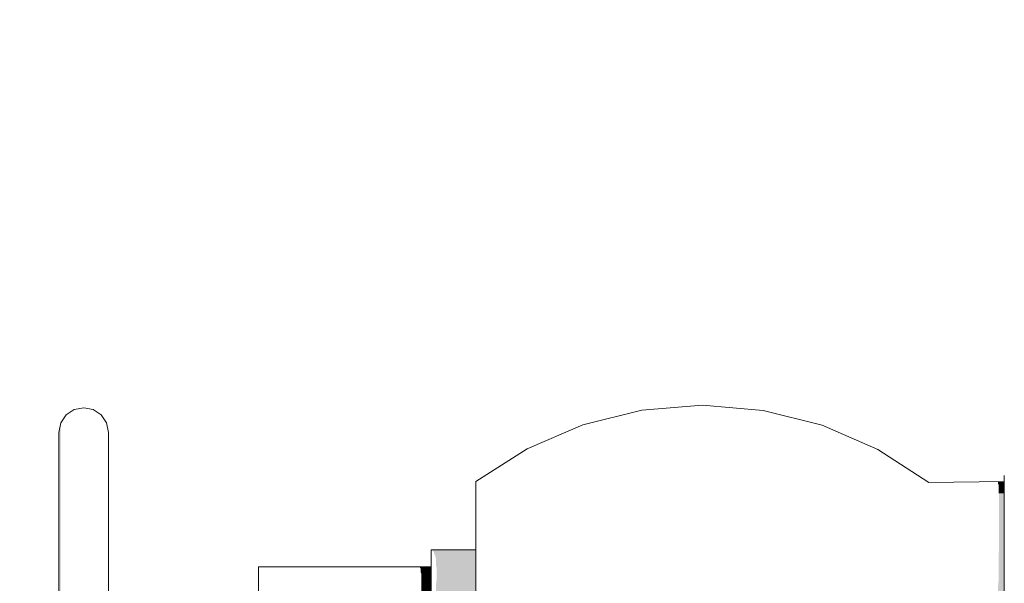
# Model space of a CAD drawing. Header units: metres. Extents: x -52 to 321, y -8 to 26.
# Tile 48 of 256: x -25.845 to -25.646, y 0.769 to 0.883. Entities that reach past the tile are written whole.
import ezdxf

# ---------------------------------------------------------------- set-up
doc = ezdxf.new("R2010")
doc.units = ezdxf.units.M
doc.header["$MEASUREMENT"] = 0
doc.layers.add('60 Ausstattung außen', color=7, linetype='Continuous')
doc.layers.add('94 Genehmigungsplanung Bemaßung', color=7, linetype='Continuous')
doc.styles.add('ERSTELLTER_STIL_2', font='arial.ttf')
doc.dimstyles.new('ERSTELLTER_STIL__3', dxfattribs={"dimtxt": 0.25, "dimasz": 0.19, "dimexe": 0.18, "dimexo": 0.1, "dimgap": 0, "dimtad": 1, "dimzin": 0, "dimdsep": 46, "dimtxsty": 'ERSTELLTER_STIL_2', "dimblk": 'ARROWHEAD_6', "dimblk1": 'ARROWHEAD_6', "dimblk2": 'ARROWHEAD_6', "dimcen": 0.09, "dimclrd": 7, "dimclre": 7, "dimclrt": 7, "dimazin": 0, "dimtfac": 1, "dimtdec": 4, "dimtmove": 0, "dimatfit": 3, "dimfxl": 1, "dimtolj": 1, "dimtzin": 0, "dimarcsym": 0})

# ---------------------------------------------------------------- blocks, each defined once
blk = doc.blocks.new('*D30', base_point=(-33357.27905, 0))
at = {"layer": '94 Genehmigungsplanung Bemaßung', "color": 7, "linetype": 'Continuous', "lineweight": 13}
for p, q in [((-24.29008, 2.86465), (-24.29008, 3.01465)), ((-24.19008, 2.76465), (-24.39008, 2.96465)), ((-24.10258, 2.86465), (-24.47758, 2.86465)), ((-24.29008, -0.03535), (-24.29008, 2.86465)), ((-24.39008, 0.06465), (-24.19008, -0.13535)), ((-24.10258, -0.03535), (-24.47758, -0.03535)), ((-24.29008, -0.18535), (-24.29008, -0.03535))]:
    blk.add_line(p, q, dxfattribs=at)
at = {"layer": '94 Genehmigungsplanung Bemaßung', "color": 7, "lineweight": 13, "insert": (-24.34008, 1.081), "char_height": 0.25, "attachment_point": 7, "rotation": 90, "style": 'ERSTELLTER_STIL_2'}
blk.add_mtext('\\A1;{\\pql;\\fArial|b0|i0|c0|p0;\\W1.000000;2,90}', dxfattribs=at)
blk = doc.blocks.new('ARROWHEAD_6')
at = {"color": 0, "linetype": 'Continuous', "lineweight": 0}
for p, q in [((-0.5, -0.5), (0.5, 0.5)), ((0, 0), (-1, 0))]:
    blk.add_line(p, q, dxfattribs=at)

msp = doc.modelspace()

# ---------------------------------------------------------------- hatches: boundary and pattern name
at = {"layer": '60 Ausstattung außen', "linetype": 'Continuous', "lineweight": 0, "true_color": 0x000000}
for points in [[(-25.83681, 0.79899), (-25.83643, 0.80087), (-25.83642, 0.80166), (-25.83681, 0.79974)], [(-25.83681, 0.79673), (-25.83643, 0.79853), (-25.83643, 0.80087), (-25.83681, 0.79899)], [(-25.83681, 0.79305), (-25.83643, 0.7947), (-25.83643, 0.79853), (-25.83681, 0.79673)], [(-25.83681, 0.78805), (-25.83643, 0.78951), (-25.83643, 0.7947), (-25.83681, 0.79305)], [(-25.83681, 0.78188), (-25.83643, 0.78311), (-25.83643, 0.78951), (-25.83681, 0.78805)], [(-25.64746, 0.78933), (-25.64736, 0.78926), (-25.64621, 0.78927), (-25.64621, 0.78988), (-25.64746, 0.78986)], [(-25.64736, 0.78758), (-25.64731, 0.78745), (-25.64621, 0.78746), (-25.64621, 0.78927), (-25.64736, 0.78926)], [(-25.64729, 0.78449), (-25.64621, 0.7845), (-25.64621, 0.78746), (-25.64731, 0.78745), (-25.64731, 0.78456)], [(-25.64729, 0.78449), (-25.64729, 0.78048), (-25.64621, 0.78049), (-25.64621, 0.7845)], [(-25.83643, 0.7757), (-25.83643, 0.78311), (-25.83681, 0.78188), (-25.83681, 0.77474)], [(-25.64731, 0.77553), (-25.64621, 0.77554), (-25.64621, 0.78049), (-25.64729, 0.78048), (-25.64731, 0.78037)], [(-25.83643, 0.7675), (-25.83643, 0.7757), (-25.83681, 0.77474), (-25.83681, 0.76685)], [(-25.76169, 0.77607), (-25.7612, 0.77567), (-25.75274, 0.77567), (-25.75274, 0.77607)], [(-25.7608, 0.77449), (-25.75274, 0.77449), (-25.75274, 0.77567), (-25.7612, 0.77567), (-25.7612, 0.77549)], [(-25.76068, 0.77255), (-25.75274, 0.77255), (-25.75274, 0.77449), (-25.7608, 0.77449), (-25.7608, 0.77309)], [(-25.64736, 0.7698), (-25.64621, 0.76981), (-25.64621, 0.77554), (-25.64731, 0.77553), (-25.64736, 0.77512)], [(-25.76404, 0.77248), (-25.76386, 0.77234), (-25.76178, 0.77234), (-25.76178, 0.77268), (-25.76404, 0.77268)], [(-25.76376, 0.7713), (-25.76178, 0.7713), (-25.76178, 0.77234), (-25.76386, 0.77234), (-25.76386, 0.77155)], [(-25.76068, 0.77255), (-25.76068, 0.76991), (-25.75274, 0.76991), (-25.75274, 0.77255)], [(-25.76376, 0.76974), (-25.76373, 0.76961), (-25.76178, 0.76961), (-25.76178, 0.7713), (-25.76376, 0.7713)], [(-25.76373, 0.76961), (-25.76373, 0.76732), (-25.76178, 0.76732), (-25.76178, 0.76961)], [(-25.76079, 0.76667), (-25.75274, 0.76667), (-25.75274, 0.76991), (-25.76068, 0.76991), (-25.76079, 0.7691)], [(-25.64746, 0.76347), (-25.64621, 0.76347), (-25.64621, 0.76981), (-25.64736, 0.7698), (-25.64746, 0.76898)]]:
    msp.add_hatch(color=18, dxfattribs=at).paths.add_polyline_path(points)

# ---------------------------------------------------------------- linework, layer by layer
at = {"layer": '60 Ausstattung außen', "color": 7, "linetype": 'Continuous', "lineweight": 13}
for p, q in [((-25.83372, 0.80436), (-25.83534, 0.80328)), ((-25.83181, 0.80474), (-25.83372, 0.80436)), ((-25.82989, 0.80436), (-25.83181, 0.80474)), ((-25.82827, 0.80328), (-25.82989, 0.80436)), ((-25.71926, 0.80425), (-25.73116, 0.80131)), ((-25.70705, 0.80523), (-25.71926, 0.80425)), ((-25.69484, 0.8042), (-25.70705, 0.80523)), ((-25.68296, 0.80121), (-25.69484, 0.8042)), ((-25.83534, 0.80328), (-25.83642, 0.80166)), ((-25.82719, 0.80166), (-25.82827, 0.80328)), ((-25.83642, 0.80166), (-25.83681, 0.79974)), ((-25.82681, 0.79974), (-25.82719, 0.80166)), ((-25.73116, 0.80131), (-25.74242, 0.79647)), ((-25.67172, 0.79632), (-25.68296, 0.80121)), ((-25.83681, 0.79974), (-25.83681, 0.79899)), ((-25.83681, 0.79899), (-25.83681, 0.79673)), ((-25.82681, 0.79974), (-25.82681, 0.79899)), ((-25.82681, 0.79899), (-25.82681, 0.79673)), ((-25.83681, 0.79673), (-25.83681, 0.79305)), ((-25.82681, 0.79673), (-25.82681, 0.79305)), ((-25.74242, 0.79647), (-25.75274, 0.78987)), ((-25.66143, 0.78967), (-25.67172, 0.79632)), ((-25.83681, 0.79305), (-25.83681, 0.78805)), ((-25.82681, 0.79305), (-25.82681, 0.78805)), ((-25.64621, 0.7911), (-25.64621, 0.78921)), ((-25.75274, 0.78987), (-25.75274, 0.78926)), ((-25.75274, 0.78926), (-25.75274, 0.78745)), ((-25.64621, 0.78988), (-25.66143, 0.78967)), ((-25.64621, 0.78921), (-25.64621, 0.78612)), ((-25.83681, 0.78805), (-25.83681, 0.78188)), ((-25.82681, 0.78805), (-25.82681, 0.78188)), ((-25.75274, 0.78745), (-25.75274, 0.78449)), ((-25.64621, 0.78612), (-25.64621, 0.78192)), ((-25.75274, 0.78449), (-25.75274, 0.78048)), ((-25.83681, 0.78188), (-25.83681, 0.77474)), ((-25.82681, 0.78188), (-25.82681, 0.77474)), ((-25.75274, 0.78048), (-25.75274, 0.77553)), ((-25.64621, 0.78192), (-25.64621, 0.77674)), ((-25.64621, 0.77674), (-25.64621, 0.77074)), ((-25.83681, 0.77474), (-25.83681, 0.76685)), ((-25.82681, 0.77474), (-25.82681, 0.76685)), ((-25.76178, 0.77607), (-25.76178, 0.77567)), ((-25.75274, 0.77607), (-25.76178, 0.77607)), ((-25.76178, 0.77567), (-25.76178, 0.77449)), ((-25.76178, 0.77449), (-25.76178, 0.77255)), ((-25.75274, 0.77553), (-25.75274, 0.76981)), ((-25.79654, 0.77268), (-25.79654, 0.77234)), ((-25.76178, 0.77268), (-25.79654, 0.77268)), ((-25.79654, 0.77234), (-25.79654, 0.7713)), ((-25.76178, 0.77255), (-25.76178, 0.76991)), ((-25.79654, 0.7713), (-25.79654, 0.76961)), ((-25.64621, 0.77074), (-25.64621, 0.76411)), ((-25.79654, 0.76961), (-25.79654, 0.76732)), ((-25.76178, 0.76991), (-25.76178, 0.76667)), ((-25.75274, 0.76981), (-25.75274, 0.76347))]:
    msp.add_line(p, q, dxfattribs=at)

# ---------------------------------------------------------------- dimensions: what is measured, and where the dimension line sits
at = {"layer": '94 Genehmigungsplanung Bemaßung', "color": 7, "linetype": 'Continuous', "lineweight": 13}
dim = msp.add_linear_dim(base=(-24.29008, 2.86465), p1=(-27.05019, -0.03535), p2=(-23.72921, 2.86465), angle=90, dimstyle='ERSTELLTER_STIL__3', dxfattribs=at)
dim.commit()
dim.dimension.update_dxf_attribs({"geometry": '*D30', "text_midpoint": (-24.46508, 1.40464), "dimtype": 160, "text_rotation": 90})

doc.saveas('drawing.dxf')
